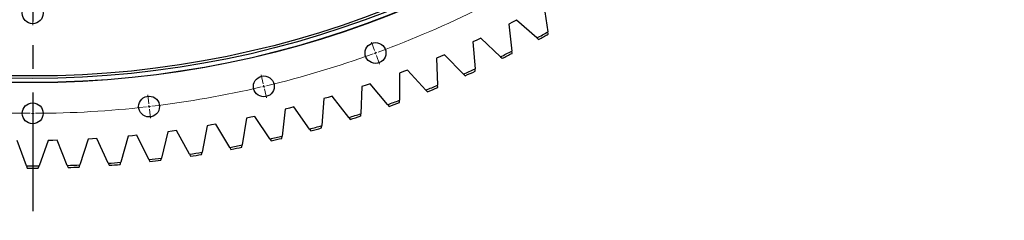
# Model space of a CAD drawing. Header units: millimetres. Extents: x 815 to 21680, y 64151 to 79763.
# Tile 7 of 18: x 5343 to 7185, y 73924 to 74300. Entities that reach past the tile are written whole.
import ezdxf

# ---------------------------------------------------------------- set-up
doc = ezdxf.new("R2010")
doc.units = ezdxf.units.MM
doc.header["$LTSCALE"] = 100
doc.linetypes.add('CENTER', pattern=[10.16, 6.35, -1.27, 1.27, -1.27])

msp = doc.modelspace()

# ---------------------------------------------------------------- linework, layer by layer
at = {"linetype": 'CENTER', "ltscale": 0.35}
msp.add_line((5367.5, 78074.8), (5367.5, 73923.6), dxfattribs=at)
at = {"color": 7, "linetype": 'Continuous', "lineweight": 25}
for p, q in [((6323.4, 74327.1), (6331.4, 74277)), ((6265.1, 74295.1), (6257.9, 74291.3)), ((6257.9, 74291.3), (6263.9, 74240.9)), ((6272.4, 74298.9), (6265.1, 74295.1)), ((6310.5, 74265.5), (6272.4, 74298.9)), ((6205.7, 74265.1), (6198.4, 74261.6)), ((6242.6, 74230.2), (6205.7, 74265.1)), ((6310.5, 74265.5), (6313.8, 74262.7)), ((6332, 74272.8), (6331.4, 74277)), ((6198.4, 74261.6), (6191, 74258)), ((6191, 74258), (6195, 74207.4)), ((6130.4, 74230.6), (6122.9, 74227.4)), ((6122.9, 74227.4), (6124.9, 74176.7)), ((6137.9, 74233.9), (6130.4, 74230.6)), ((6173.4, 74197.6), (6137.9, 74233.9)), ((6242.6, 74230.2), (6245.7, 74227.3)), ((6264.4, 74236.6), (6263.9, 74240.9)), ((6061.2, 74202.4), (6053.6, 74199.5)), ((6053.6, 74199.5), (6053.7, 74148.7)), ((6068.8, 74205.4), (6061.2, 74202.4)), ((6102.9, 74167.7), (6068.8, 74205.4)), ((6173.4, 74197.6), (6176.3, 74194.6)), ((6195.3, 74203.2), (6195, 74207.4)), ((5983.3, 74174.2), (5981.4, 74123.5)), ((5991, 74176.8), (5983.3, 74174.2)), ((5998.8, 74179.5), (5991, 74176.8)), ((6031.3, 74140.6), (5998.8, 74179.5)), ((6125.1, 74172.4), (6124.9, 74176.7)), ((5919.9, 74154), (5912.1, 74151.7)), ((5927.7, 74156.4), (5919.9, 74154)), ((5958.8, 74116.2), (5927.7, 74156.4)), ((6102.9, 74167.7), (6105.8, 74164.6)), ((5847.9, 74134), (5840, 74132)), ((5855.9, 74136.1), (5847.9, 74134)), ((5885.3, 74094.7), (5855.9, 74136.1)), ((5912.1, 74151.7), (5908.2, 74101.1)), ((6031.3, 74140.6), (6034.1, 74137.3)), ((6053.7, 74144.4), (6053.7, 74148.7)), ((5775.3, 74116.8), (5767.3, 74115.1)), ((5783.2, 74118.5), (5775.3, 74116.8)), ((5811.1, 74076.1), (5783.2, 74118.5)), ((5840, 74132), (5834.2, 74081.6)), ((5958.8, 74116.2), (5961.4, 74112.9)), ((5981.2, 74119.2), (5981.4, 74123.5)), ((5693.9, 74101), (5684.2, 74051.2)), ((5702, 74102.4), (5693.9, 74101)), ((5710, 74103.8), (5702, 74102.4)), ((5736.2, 74060.3), (5710, 74103.8)), ((5767.3, 74115.1), (5759.5, 74064.9)), ((5907.9, 74096.9), (5908.2, 74101.1)), ((5545.8, 74081.4), (5532.3, 74032.5)), ((5554, 74082.2), (5545.8, 74081.4)), ((5562.1, 74083), (5554, 74082.2)), ((5584.8, 74037.6), (5562.1, 74083)), ((5620.1, 74089.8), (5608.4, 74040.3)), ((5628.2, 74090.8), (5620.1, 74089.8)), ((5636.3, 74092), (5628.2, 74090.8)), ((5660.7, 74047.5), (5636.3, 74092)), ((5833.7, 74077.3), (5834.2, 74081.6)), ((5885.3, 74094.7), (5887.8, 74091.3)), ((5355.6, 74025.6), (5338.3, 74073.3)), ((5396.7, 74073.3), (5379.4, 74025.6)), ((5404.9, 74073.5), (5396.7, 74073.3)), ((5413, 74073.7), (5404.9, 74073.5)), ((5432.2, 74026.6), (5413, 74073.7)), ((5471.3, 74075.9), (5455.9, 74027.6)), ((5479.5, 74076.4), (5471.3, 74075.9)), ((5487.7, 74076.9), (5479.5, 74076.4)), ((5508.6, 74030.6), (5487.7, 74076.9)), ((5736.2, 74060.3), (5738.4, 74056.7)), ((5758.8, 74060.7), (5759.5, 74064.9)), ((5811.1, 74076.1), (5813.4, 74072.5)), ((5660.7, 74047.5), (5662.8, 74043.8)), ((5683.4, 74047), (5684.2, 74051.2)), ((5355.6, 74025.6), (5357.1, 74021.6)), ((5377.9, 74021.6), (5379.4, 74025.6)), ((5432.2, 74026.6), (5433.8, 74022.7)), ((5454.6, 74023.5), (5455.9, 74027.6)), ((5508.6, 74030.6), (5510.3, 74026.8)), ((5531.2, 74028.4), (5532.3, 74032.5)), ((5584.8, 74037.6), (5586.7, 74033.8)), ((5607.4, 74036.2), (5608.4, 74040.3))]:
    msp.add_line(p, q, dxfattribs=at)
at = {"color": 0, "linetype": 'Continuous', "lineweight": 18}
for p, q in [((5367.5, 74306.7), (5367.5, 74289.7)), ((6007.1, 74242), (6001.3, 74257.9)), ((6008.8, 74237.3), (6007.9, 74239.6)), ((6008.8, 74237.3), (6009.6, 74234.9)), ((6010.5, 74232.6), (6016.3, 74216.6)), ((5798.8, 74179.6), (5794.8, 74196.1)), ((5799.9, 74174.7), (5799.3, 74177.2)), ((5799.9, 74174.7), (5800.5, 74172.3)), ((5584.6, 74141.8), (5582.6, 74158.7)), ((5801.1, 74169.9), (5805, 74153.3)), ((5367.5, 74129.2), (5367.5, 74146.2)), ((5585.2, 74136.9), (5584.9, 74139.4)), ((5585.2, 74136.9), (5585.5, 74134.4)), ((5367.5, 74124.2), (5367.5, 74126.7)), ((5367.5, 74124.2), (5367.5, 74121.7)), ((5367.5, 74119.2), (5367.5, 74102.2)), ((5585.8, 74131.9), (5587.7, 74115))]:
    msp.add_line(p, q, dxfattribs=at)
at = {"color": 7, "linetype": 'Continuous', "lineweight": 25}
for centre, radius in [((5367.5, 75999.2), 1817.5), ((5367.5, 75999.2), 1817.2), ((5367.5, 75999.2), 1809.5), ((5367.5, 75999.2), 1805), ((5367.5, 74311.7), 19.5), ((6008.8, 74237.3), 19.5), ((5799.9, 74174.7), 19.5), ((5585.2, 74136.9), 19.5), ((5367.5, 74124.2), 19.5)]:
    msp.add_circle(centre, radius, dxfattribs=at)
at = {"color": 0, "linetype": 'Continuous', "lineweight": 18}
for start, end in [(290.1528, 296.5139), (283.4861, 289.8472), (289.9236, 290), (290, 290.0764), (276.8195, 283.1805), (283.2569, 283.3333), (283.3333, 283.4097), (263.4861, 269.8472), (270.1528, 276.5139), (276.5903, 276.6667), (276.6667, 276.7431), (269.9236, 270), (270, 270.0764)]:
    msp.add_arc((5367.5, 75999.2), 1875, start, end, dxfattribs=at)
at = {"color": 7, "linetype": 'Continuous', "lineweight": 25}
for radius, start, end in [(1973.6, 298.5438, 299.234), (1977.6, 298.5866, 299.1912), (1973.6, 296.3216, 297.0117), (1977.6, 296.3644, 296.969), (1973.6, 294.0994, 294.7895), (1977.6, 294.1421, 294.7468), (1973.6, 291.8771, 292.5673), (1977.6, 291.9199, 292.5245), (1973.6, 289.6549, 290.3451), (1977.6, 289.6977, 290.3023), (1973.6, 287.4327, 288.1229), (1977.6, 287.4755, 288.0801), (1973.6, 285.2105, 285.9006), (1973.6, 282.9883, 283.6784), (1977.6, 285.2532, 285.8579), (1973.6, 280.766, 281.4562), (1977.6, 280.8088, 281.4134), (1977.6, 283.031, 283.6356), (1973.6, 278.5438, 279.234), (1977.6, 278.5866, 279.1912), (1973.6, 269.6549, 270.3451), (1973.6, 271.8771, 272.5673), (1977.6, 271.9199, 272.5245), (1973.6, 274.0994, 274.7895), (1977.6, 274.1421, 274.7468), (1973.6, 276.3216, 277.0117), (1977.6, 276.3644, 276.969), (1977.6, 269.6977, 270.3023)]:
    msp.add_arc((5367.5, 75999.2), radius, start, end, dxfattribs=at)

doc.saveas('drawing.dxf')
